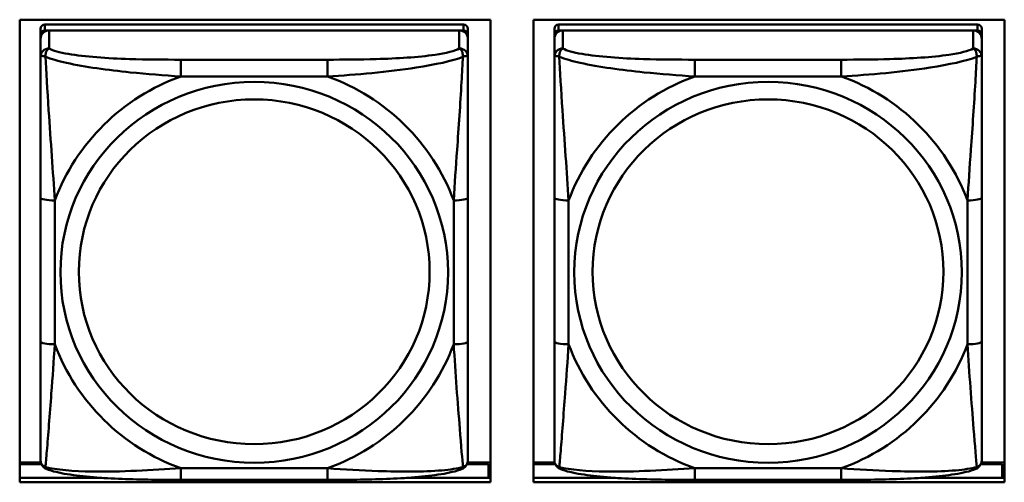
# Model space of a CAD drawing. Header units: inches. Extents: x 0.8 to 72.9, y -7.8 to 49.3.
# Tile 138 of 256: x 46.002 to 47.362, y 14.008 to 14.647. Entities that reach past the tile are written whole.
import ezdxf

# ---------------------------------------------------------------- set-up
doc = ezdxf.new("R2010")
doc.units = ezdxf.units.IN
doc.header["$MEASUREMENT"] = 0
doc.layers.add('Visible Edges(ROSSANSI)', color=7, linetype='Continuous', lineweight=50)
doc.layers.add('Visible Tangent Edges(ROSSANSI)', color=7, linetype='Continuous', lineweight=50)

msp = doc.modelspace()

# ---------------------------------------------------------------- linework, layer by layer
at = {"layer": 'Visible Edges(ROSSANSI)'}
for p, q in [((46.0019, 14.0083), (46.0019, 14.647)), ((46.0019, 14.647), (46.6525, 14.647)), ((46.6153, 14.6404), (46.0366, 14.6404)), ((46.6525, 14.647), (46.6525, 14.0083)), ((46.7119, 14.0083), (46.7119, 14.647)), ((46.7119, 14.647), (47.3625, 14.647)), ((47.3253, 14.6404), (46.7466, 14.6404)), ((47.3625, 14.647), (47.3625, 14.0083)), ((46.0307, 14.6346), (46.0307, 14.6264)), ((46.0307, 14.6206), (46.0307, 14.6264)), ((46.0366, 14.6322), (46.6153, 14.6322)), ((46.6094, 14.6322), (46.0425, 14.6322)), ((46.6212, 14.6264), (46.6212, 14.6346)), ((46.6212, 14.6264), (46.6212, 14.6206)), ((46.7407, 14.6346), (46.7407, 14.6264)), ((46.7407, 14.6206), (46.7407, 14.6264)), ((46.7466, 14.6322), (47.3253, 14.6322)), ((47.3194, 14.6322), (46.7525, 14.6322)), ((47.3312, 14.6264), (47.3312, 14.6346)), ((47.3312, 14.6264), (47.3312, 14.6206)), ((46.0307, 14.6206), (46.0307, 14.5957)), ((46.6212, 14.5957), (46.6212, 14.6206)), ((46.7407, 14.6206), (46.7407, 14.5957)), ((47.3312, 14.5957), (47.3312, 14.6206)), ((46.0307, 14.4012), (46.0307, 14.2026)), ((46.6212, 14.2026), (46.6212, 14.4012)), ((46.7407, 14.4012), (46.7407, 14.2026)), ((47.3312, 14.2026), (47.3312, 14.4012)), ((46.0311, 14.0355), (46.0019, 14.0355)), ((46.0019, 14.0332), (46.032, 14.0332)), ((46.62, 14.0332), (46.6497, 14.0332)), ((46.6525, 14.0355), (46.6208, 14.0355)), ((46.6497, 14.0332), (46.6497, 14.0144)), ((46.7411, 14.0355), (46.7119, 14.0355)), ((46.7119, 14.0332), (46.742, 14.0332)), ((47.33, 14.0332), (47.3597, 14.0332)), ((47.3625, 14.0355), (47.3308, 14.0355)), ((47.3597, 14.0332), (47.3597, 14.0144)), ((46.0019, 14.0144), (46.1154, 14.0144)), ((46.5365, 14.0144), (46.6525, 14.0144)), ((46.6525, 14.0253), (46.6497, 14.0253)), ((46.7119, 14.0144), (46.8254, 14.0144)), ((47.2465, 14.0144), (47.3625, 14.0144)), ((47.3625, 14.0253), (47.3597, 14.0253)), ((46.6525, 14.0083), (46.0019, 14.0083)), ((46.4271, 14.0116), (46.2248, 14.0116)), ((47.3625, 14.0083), (46.7119, 14.0083)), ((47.1371, 14.0116), (46.9348, 14.0116))]:
    msp.add_line(p, q, dxfattribs=at)
for centre, major_axis, start_param, end_param in [((46.0366, 14.6346), (-0.00591, 0), 4.712389, 6.283185), ((46.6153, 14.6346), (0.00591, 0), 0, 1.570796), ((46.7466, 14.6346), (-0.00591, 0), 4.712389, 6.283185), ((47.3253, 14.6346), (0.00591, 0), 0, 1.570796), ((46.0425, 14.6206), (-0.0118, 0), 4.712389, 6.283185), ((46.0366, 14.6264), (-0.00591, 0), 4.712389, 6.283185), ((46.6094, 14.6206), (0.0118, 0), 0, 1.570796), ((46.6153, 14.6264), (0.00591, 0), 0, 1.570796), ((46.7525, 14.6206), (-0.0118, 0), 4.712389, 6.283185), ((46.7466, 14.6264), (-0.00591, 0), 4.712389, 6.283185), ((47.3194, 14.6206), (0.0118, 0), 0, 1.570796), ((47.3253, 14.6264), (0.00591, 0), 0, 1.570796)]:
    msp.add_ellipse(centre, major_axis=major_axis, ratio=0.981793, start_param=start_param, end_param=end_param, dxfattribs=at)
for points, knots in [([(46.0307, 14.5957), (46.0307, 14.5866), (46.0307, 14.5713), (46.0307, 14.5541), (46.0307, 14.5277), (46.0307, 14.4974), (46.0307, 14.468), (46.0307, 14.4456), (46.0307, 14.4232), (46.0307, 14.4012)], [-0.7968224, -0.7968224, -0.7968224, -0.7968224, -0.6514613, -0.6514613, -0.6514613, -0.427691, -0.427691, -0.427691, -0.2569517, -0.2569517, -0.2569517, -0.2569517]), ([(46.6212, 14.4012), (46.6212, 14.4244), (46.6212, 14.4482), (46.6212, 14.4718), (46.6212, 14.503), (46.6212, 14.5352), (46.6212, 14.5621), (46.6212, 14.5759), (46.6212, 14.588), (46.6212, 14.5957)], [0.2569537, 0.2569537, 0.2569537, 0.2569537, 0.4371919, 0.4371919, 0.4371919, 0.6739428, 0.6739428, 0.6739428, 0.7963818, 0.7963818, 0.7963818, 0.7963818]), ([(46.7407, 14.5957), (46.7407, 14.5866), (46.7407, 14.5713), (46.7407, 14.5541), (46.7407, 14.5277), (46.7407, 14.4974), (46.7407, 14.468), (46.7407, 14.4456), (46.7407, 14.4232), (46.7407, 14.4012)], [-0.7968224, -0.7968224, -0.7968224, -0.7968224, -0.6514613, -0.6514613, -0.6514613, -0.427691, -0.427691, -0.427691, -0.2569517, -0.2569517, -0.2569517, -0.2569517]), ([(47.3312, 14.4012), (47.3312, 14.4244), (47.3312, 14.4482), (47.3312, 14.4718), (47.3312, 14.503), (47.3312, 14.5352), (47.3312, 14.5621), (47.3312, 14.5759), (47.3312, 14.588), (47.3312, 14.5957)], [0.2569537, 0.2569537, 0.2569537, 0.2569537, 0.4371919, 0.4371919, 0.4371919, 0.6739428, 0.6739428, 0.6739428, 0.7963818, 0.7963818, 0.7963818, 0.7963818]), ([(46.0307, 14.2026), (46.0307, 14.1794), (46.0307, 14.156), (46.0307, 14.1338), (46.0307, 14.1046), (46.0307, 14.0763), (46.0307, 14.0575), (46.0307, 14.0477), (46.0307, 14.0409), (46.0307, 14.0391)], [0.2569537, 0.2569537, 0.2569537, 0.2569537, 0.4371919, 0.4371919, 0.4371919, 0.6739428, 0.6739428, 0.6739428, 0.7963818, 0.7963818, 0.7963818, 0.7963818]), ([(46.6212, 14.0391), (46.6212, 14.0412), (46.6212, 14.0505), (46.6212, 14.0632), (46.6212, 14.0828), (46.6212, 14.1097), (46.6212, 14.1374), (46.6212, 14.1585), (46.6212, 14.1806), (46.6212, 14.2026)], [-0.7968224, -0.7968224, -0.7968224, -0.7968224, -0.6514613, -0.6514613, -0.6514613, -0.427691, -0.427691, -0.427691, -0.2569517, -0.2569517, -0.2569517, -0.2569517]), ([(46.7407, 14.2026), (46.7407, 14.1794), (46.7407, 14.156), (46.7407, 14.1338), (46.7407, 14.1046), (46.7407, 14.0763), (46.7407, 14.0575), (46.7407, 14.0477), (46.7407, 14.0409), (46.7407, 14.0391)], [0.2569537, 0.2569537, 0.2569537, 0.2569537, 0.4371919, 0.4371919, 0.4371919, 0.6739428, 0.6739428, 0.6739428, 0.7963818, 0.7963818, 0.7963818, 0.7963818]), ([(47.3312, 14.0391), (47.3312, 14.0412), (47.3312, 14.0505), (47.3312, 14.0632), (47.3312, 14.0828), (47.3312, 14.1097), (47.3312, 14.1374), (47.3312, 14.1585), (47.3312, 14.1806), (47.3312, 14.2026)], [-0.7968224, -0.7968224, -0.7968224, -0.7968224, -0.6514613, -0.6514613, -0.6514613, -0.427691, -0.427691, -0.427691, -0.2569517, -0.2569517, -0.2569517, -0.2569517]), ([(46.0387, 14.0268), (46.0377, 14.0272), (46.0366, 14.0278), (46.0346, 14.0294), (46.0337, 14.0303), (46.0324, 14.0323), (46.0319, 14.0333), (46.0312, 14.0352), (46.031, 14.0361), (46.0307, 14.0377), (46.0307, 14.0384), (46.0307, 14.0391)], [0.02510739, 0.02510739, 0.02510739, 0.02510739, 0.03073999, 0.03073999, 0.03637259, 0.03637259, 0.0420052, 0.0420052, 0.0476378, 0.0476378, 0.0532704, 0.0532704, 0.0532704, 0.0532704]), ([(46.6132, 14.0268), (46.6143, 14.0272), (46.6153, 14.0278), (46.6173, 14.0294), (46.6182, 14.0303), (46.6195, 14.0323), (46.62, 14.0333), (46.6207, 14.0352), (46.6209, 14.0361), (46.6212, 14.0377), (46.6212, 14.0384), (46.6212, 14.0391)], [0.02510739, 0.02510739, 0.02510739, 0.02510739, 0.03073999, 0.03073999, 0.03637259, 0.03637259, 0.0420052, 0.0420052, 0.0476378, 0.0476378, 0.0532704, 0.0532704, 0.0532704, 0.0532704]), ([(46.7487, 14.0268), (46.7477, 14.0272), (46.7466, 14.0278), (46.7446, 14.0294), (46.7437, 14.0303), (46.7424, 14.0323), (46.7419, 14.0333), (46.7412, 14.0352), (46.741, 14.0361), (46.7407, 14.0377), (46.7407, 14.0384), (46.7407, 14.0391)], [0.02510739, 0.02510739, 0.02510739, 0.02510739, 0.03073999, 0.03073999, 0.03637259, 0.03637259, 0.0420052, 0.0420052, 0.0476378, 0.0476378, 0.0532704, 0.0532704, 0.0532704, 0.0532704]), ([(47.3232, 14.0268), (47.3243, 14.0272), (47.3253, 14.0278), (47.3273, 14.0294), (47.3282, 14.0303), (47.3295, 14.0323), (47.33, 14.0333), (47.3307, 14.0352), (47.3309, 14.0361), (47.3312, 14.0377), (47.3312, 14.0384), (47.3312, 14.0391)], [0.02510739, 0.02510739, 0.02510739, 0.02510739, 0.03073999, 0.03073999, 0.03637259, 0.03637259, 0.0420052, 0.0420052, 0.0476378, 0.0476378, 0.0532704, 0.0532704, 0.0532704, 0.0532704]), ([(46.2248, 14.0116), (46.2113, 14.0116), (46.1976, 14.0117), (46.1703, 14.0121), (46.1567, 14.0124), (46.1299, 14.0135), (46.1166, 14.0142), (46.0909, 14.0163), (46.0787, 14.0177), (46.0566, 14.0213), (46.0472, 14.0233), (46.0387, 14.0268)], [0.2569517, 0.2569517, 0.2569517, 0.2569517, 0.3597049, 0.3597049, 0.4624581, 0.4624581, 0.5652112, 0.5652112, 0.6679644, 0.6679644, 0.7707176, 0.7707176, 0.7707176, 0.7707176]), ([(46.6132, 14.0268), (46.6048, 14.0233), (46.5953, 14.0213), (46.5732, 14.0177), (46.561, 14.0163), (46.5353, 14.0142), (46.522, 14.0135), (46.4952, 14.0124), (46.4816, 14.0121), (46.4543, 14.0117), (46.4406, 14.0116), (46.4271, 14.0116)], [-0.7703505, -0.7703505, -0.7703505, -0.7703505, -0.6676711, -0.6676711, -0.5649918, -0.5649918, -0.4623124, -0.4623124, -0.3596331, -0.3596331, -0.2569537, -0.2569537, -0.2569537, -0.2569537]), ([(46.9348, 14.0116), (46.9213, 14.0116), (46.9076, 14.0117), (46.8803, 14.0121), (46.8667, 14.0124), (46.8399, 14.0135), (46.8266, 14.0142), (46.8009, 14.0163), (46.7887, 14.0177), (46.7666, 14.0213), (46.7572, 14.0233), (46.7487, 14.0268)], [0.2569517, 0.2569517, 0.2569517, 0.2569517, 0.3597049, 0.3597049, 0.4624581, 0.4624581, 0.5652112, 0.5652112, 0.6679644, 0.6679644, 0.7707176, 0.7707176, 0.7707176, 0.7707176]), ([(47.3232, 14.0268), (47.3148, 14.0233), (47.3053, 14.0213), (47.2832, 14.0177), (47.271, 14.0163), (47.2453, 14.0142), (47.232, 14.0135), (47.2052, 14.0124), (47.1916, 14.0121), (47.1643, 14.0117), (47.1506, 14.0116), (47.1371, 14.0116)], [-0.7703505, -0.7703505, -0.7703505, -0.7703505, -0.6676711, -0.6676711, -0.5649918, -0.5649918, -0.4623124, -0.4623124, -0.3596331, -0.3596331, -0.2569537, -0.2569537, -0.2569537, -0.2569537])]:
    msp.add_open_spline(points, degree=3, knots=knots, dxfattribs=at)
at = {"layer": 'Visible Tangent Edges(ROSSANSI)'}
for p, q in [((46.0366, 14.6322), (46.0366, 14.6404)), ((46.6153, 14.6404), (46.6153, 14.6322)), ((46.7466, 14.6322), (46.7466, 14.6404)), ((47.3253, 14.6404), (47.3253, 14.6322)), ((46.0425, 14.6073), (46.0425, 14.6322)), ((46.6094, 14.6322), (46.6094, 14.6073)), ((46.7525, 14.6073), (46.7525, 14.6322)), ((47.3194, 14.6322), (47.3194, 14.6073)), ((46.2248, 14.5918), (46.2248, 14.5687)), ((46.4271, 14.5918), (46.2248, 14.5918)), ((46.4271, 14.5918), (46.4271, 14.5687)), ((46.9348, 14.5918), (46.9348, 14.5687)), ((47.1371, 14.5918), (46.9348, 14.5918)), ((47.1371, 14.5918), (47.1371, 14.5687)), ((46.2248, 14.5687), (46.4271, 14.5687)), ((46.9348, 14.5687), (47.1371, 14.5687)), ((46.0504, 14.1989), (46.0504, 14.3975)), ((46.6016, 14.3975), (46.6016, 14.1989)), ((46.7604, 14.1989), (46.7604, 14.3975)), ((47.3116, 14.3975), (47.3116, 14.1989)), ((46.4271, 14.0276), (46.2248, 14.0276)), ((46.2248, 14.0116), (46.2248, 14.0276)), ((46.4271, 14.0116), (46.4271, 14.0276)), ((47.1371, 14.0276), (46.9348, 14.0276)), ((46.9348, 14.0116), (46.9348, 14.0276)), ((47.1371, 14.0116), (47.1371, 14.0276))]:
    msp.add_line(p, q, dxfattribs=at)
for centre, major_axis, ratio, start_param, end_param in [((46.0425, 14.5957), (-0.0118, 0), 0.981793, 4.712389, 6.283185), ((46.6094, 14.5957), (0.0118, 0), 0.981793, 0, 1.570796), ((46.7525, 14.5957), (-0.0118, 0), 0.981793, 4.712389, 6.283185), ((47.3194, 14.5957), (0.0118, 0), 0.981793, 0, 1.570796), ((46.326, 14.2982), (-0.2936, 0), 0.981793, 5.064156, 5.931419), ((46.326, 14.2982), (0.2936, 0), 0.981793, 0.351767, 1.21903), ((47.036, 14.2982), (-0.2936, 0), 0.981793, 5.064156, 5.931419), ((47.036, 14.2982), (0.2936, 0), 0.981793, 0.351767, 1.21903), ((46.0504, 14.4012), (-0.0197, 0), 0.189952, 0, 1.570796), ((46.6016, 14.4012), (0.0197, 0), 0.189952, 4.712389, 6.283185), ((46.7604, 14.4012), (-0.0197, 0), 0.189952, 0, 1.570796), ((47.3116, 14.4012), (0.0197, 0), 0.189952, 4.712389, 6.283185), ((46.0504, 14.2026), (-0.0197, 0), 0.189952, 0, 1.570796), ((46.326, 14.2982), (-0.2936, 0), 0.981793, 0.351767, 1.21903), ((46.326, 14.2982), (0.2936, 0), 0.981793, 5.064156, 5.931419), ((46.6016, 14.2026), (0.0197, 0), 0.189952, 4.712389, 6.283185), ((46.7604, 14.2026), (-0.0197, 0), 0.189952, 0, 1.570796), ((47.036, 14.2982), (-0.2936, 0), 0.981793, 0.351767, 1.21903), ((47.036, 14.2982), (0.2936, 0), 0.981793, 5.064156, 5.931419), ((47.3116, 14.2026), (0.0197, 0), 0.189952, 4.712389, 6.283185)]:
    msp.add_ellipse(centre, major_axis=major_axis, ratio=ratio, start_param=start_param, end_param=end_param, dxfattribs=at)
for centre, major_axis in [((46.326, 14.2982), (-0.2678, 0)), ((47.036, 14.2982), (-0.2678, 0)), ((46.326, 14.299), (-0.2424, 0)), ((47.036, 14.299), (-0.2424, 0))]:
    msp.add_ellipse(centre, major_axis=major_axis, ratio=0.981793, dxfattribs=at)
for points, knots in [([(46.0375, 14.5958), (46.0375, 14.5969), (46.0376, 14.5979), (46.0378, 14.5999), (46.038, 14.6009), (46.0384, 14.6023), (46.0386, 14.6028), (46.039, 14.6035), (46.0391, 14.6038), (46.0394, 14.6043), (46.0396, 14.6047), (46.0402, 14.6055), (46.0406, 14.6059), (46.0415, 14.6067), (46.042, 14.607), (46.0425, 14.6073)], [-0.00023197, -0.00023197, -0.00023197, -0.00023197, 0.00913095, 0.00913095, 0.01983142, 0.01983142, 0.02651922, 0.02651922, 0.02986312, 0.02986312, 0.03521335, 0.03521335, 0.04377373, 0.04377373, 0.0532704, 0.0532704, 0.0532704, 0.0532704]), ([(46.2248, 14.5918), (46.2012, 14.5918), (46.1772, 14.592), (46.1538, 14.5927), (46.1231, 14.5937), (46.0922, 14.5957), (46.069, 14.5997), (46.057, 14.6017), (46.0474, 14.6043), (46.0425, 14.6073)], [0.2569537, 0.2569537, 0.2569537, 0.2569537, 0.4371919, 0.4371919, 0.4371919, 0.6739428, 0.6739428, 0.6739428, 0.7963818, 0.7963818, 0.7963818, 0.7963818]), ([(46.6094, 14.6073), (46.6037, 14.6038), (46.5912, 14.6008), (46.576, 14.5986), (46.5526, 14.5952), (46.5234, 14.5935), (46.4944, 14.5926), (46.4722, 14.592), (46.4495, 14.5918), (46.4271, 14.5918)], [-0.7968224, -0.7968224, -0.7968224, -0.7968224, -0.6514613, -0.6514613, -0.6514613, -0.427691, -0.427691, -0.427691, -0.2569517, -0.2569517, -0.2569517, -0.2569517]), ([(46.6094, 14.6073), (46.61, 14.607), (46.6105, 14.6067), (46.6113, 14.6059), (46.6117, 14.6055), (46.6123, 14.6047), (46.6125, 14.6043), (46.6128, 14.6038), (46.613, 14.6035), (46.6133, 14.6028), (46.6135, 14.6023), (46.6139, 14.6009), (46.6141, 14.5999), (46.6144, 14.5979), (46.6144, 14.5969), (46.6144, 14.5958)], [-0.0532704, -0.0532704, -0.0532704, -0.0532704, -0.04377373, -0.04377373, -0.03521335, -0.03521335, -0.02986312, -0.02986312, -0.02651922, -0.02651922, -0.01983142, -0.01983142, -0.00913095, -0.00913095, 0.00023197, 0.00023197, 0.00023197, 0.00023197]), ([(46.7475, 14.5958), (46.7475, 14.5969), (46.7476, 14.5979), (46.7478, 14.5999), (46.748, 14.6009), (46.7484, 14.6023), (46.7486, 14.6028), (46.749, 14.6035), (46.7491, 14.6038), (46.7494, 14.6043), (46.7496, 14.6047), (46.7502, 14.6055), (46.7506, 14.6059), (46.7515, 14.6067), (46.752, 14.607), (46.7525, 14.6073)], [-0.00023197, -0.00023197, -0.00023197, -0.00023197, 0.00913095, 0.00913095, 0.01983142, 0.01983142, 0.02651922, 0.02651922, 0.02986312, 0.02986312, 0.03521335, 0.03521335, 0.04377373, 0.04377373, 0.0532704, 0.0532704, 0.0532704, 0.0532704]), ([(46.9348, 14.5918), (46.9112, 14.5918), (46.8872, 14.592), (46.8638, 14.5927), (46.8331, 14.5937), (46.8022, 14.5957), (46.779, 14.5997), (46.767, 14.6017), (46.7574, 14.6043), (46.7525, 14.6073)], [0.2569537, 0.2569537, 0.2569537, 0.2569537, 0.4371919, 0.4371919, 0.4371919, 0.6739428, 0.6739428, 0.6739428, 0.7963818, 0.7963818, 0.7963818, 0.7963818]), ([(47.3194, 14.6073), (47.3137, 14.6038), (47.3012, 14.6008), (47.286, 14.5986), (47.2626, 14.5952), (47.2334, 14.5935), (47.2044, 14.5926), (47.1822, 14.592), (47.1595, 14.5918), (47.1371, 14.5918)], [-0.7968224, -0.7968224, -0.7968224, -0.7968224, -0.6514613, -0.6514613, -0.6514613, -0.427691, -0.427691, -0.427691, -0.2569517, -0.2569517, -0.2569517, -0.2569517]), ([(47.3194, 14.6073), (47.32, 14.607), (47.3205, 14.6067), (47.3213, 14.6059), (47.3217, 14.6055), (47.3223, 14.6047), (47.3225, 14.6043), (47.3228, 14.6038), (47.323, 14.6035), (47.3233, 14.6028), (47.3235, 14.6023), (47.3239, 14.6009), (47.3241, 14.5999), (47.3244, 14.5979), (47.3244, 14.5969), (47.3244, 14.5958)], [-0.0532704, -0.0532704, -0.0532704, -0.0532704, -0.04377373, -0.04377373, -0.03521335, -0.03521335, -0.02986312, -0.02986312, -0.02651922, -0.02651922, -0.01983142, -0.01983142, -0.00913095, -0.00913095, 0.00023197, 0.00023197, 0.00023197, 0.00023197]), ([(46.0307, 14.5957), (46.0307, 14.5959), (46.0308, 14.5962), (46.031, 14.5965), (46.0312, 14.5966), (46.0316, 14.5968), (46.0317, 14.5968), (46.0321, 14.5969), (46.0322, 14.5969), (46.0326, 14.5969), (46.0329, 14.5969), (46.0338, 14.5968), (46.0345, 14.5967), (46.0359, 14.5963), (46.0367, 14.5961), (46.0375, 14.5958)], [-0.0532704, -0.0532704, -0.0532704, -0.0532704, -0.04377373, -0.04377373, -0.03521335, -0.03521335, -0.02986312, -0.02986312, -0.02651922, -0.02651922, -0.01983142, -0.01983142, -0.00913095, -0.00913095, 0.00023197, 0.00023197, 0.00023197, 0.00023197]), ([(46.0375, 14.5958), (46.0452, 14.5928), (46.0552, 14.5899), (46.0922, 14.5818), (46.124, 14.5775), (46.1782, 14.5719), (46.2014, 14.5701), (46.2248, 14.5687)], [-0.7478145, -0.7478145, -0.7478145, -0.7478145, -0.6493253, -0.6493253, -0.427691, -0.427691, -0.2569537, -0.2569537, -0.2569537, -0.2569537]), ([(46.0504, 14.3975), (46.048, 14.4372), (46.0447, 14.4793), (46.0401, 14.5493), (46.0385, 14.5768), (46.0375, 14.5958)], [0.2569517, 0.2569517, 0.2569517, 0.2569517, 0.5559983, 0.5559983, 0.7482818, 0.7482818, 0.7482818, 0.7482818]), ([(46.4271, 14.5687), (46.4676, 14.5711), (46.51, 14.5748), (46.5756, 14.5849), (46.6, 14.59), (46.6144, 14.5958)], [0.2569517, 0.2569517, 0.2569517, 0.2569517, 0.5559983, 0.5559983, 0.7482818, 0.7482818, 0.7482818, 0.7482818]), ([(46.6144, 14.5958), (46.6139, 14.5858), (46.6132, 14.5737), (46.6108, 14.5316), (46.6085, 14.4984), (46.6046, 14.4434), (46.603, 14.4204), (46.6016, 14.3975)], [-0.7478145, -0.7478145, -0.7478145, -0.7478145, -0.6493253, -0.6493253, -0.427691, -0.427691, -0.2569537, -0.2569537, -0.2569537, -0.2569537]), ([(46.6144, 14.5958), (46.6152, 14.5961), (46.616, 14.5963), (46.6174, 14.5967), (46.6181, 14.5968), (46.619, 14.5969), (46.6193, 14.5969), (46.6197, 14.5969), (46.6199, 14.5969), (46.6202, 14.5968), (46.6204, 14.5968), (46.6207, 14.5966), (46.6209, 14.5965), (46.6212, 14.5962), (46.6212, 14.5959), (46.6212, 14.5957)], [-0.00023197, -0.00023197, -0.00023197, -0.00023197, 0.00913095, 0.00913095, 0.01983142, 0.01983142, 0.02651922, 0.02651922, 0.02986312, 0.02986312, 0.03521335, 0.03521335, 0.04377373, 0.04377373, 0.0532704, 0.0532704, 0.0532704, 0.0532704]), ([(46.7407, 14.5957), (46.7407, 14.5959), (46.7408, 14.5962), (46.741, 14.5965), (46.7412, 14.5966), (46.7416, 14.5968), (46.7417, 14.5968), (46.7421, 14.5969), (46.7422, 14.5969), (46.7426, 14.5969), (46.7429, 14.5969), (46.7438, 14.5968), (46.7445, 14.5967), (46.7459, 14.5963), (46.7467, 14.5961), (46.7475, 14.5958)], [-0.0532704, -0.0532704, -0.0532704, -0.0532704, -0.04377373, -0.04377373, -0.03521335, -0.03521335, -0.02986312, -0.02986312, -0.02651922, -0.02651922, -0.01983142, -0.01983142, -0.00913095, -0.00913095, 0.00023197, 0.00023197, 0.00023197, 0.00023197]), ([(46.7475, 14.5958), (46.7552, 14.5928), (46.7652, 14.5899), (46.8022, 14.5818), (46.834, 14.5775), (46.8882, 14.5719), (46.9114, 14.5701), (46.9348, 14.5687)], [-0.7478145, -0.7478145, -0.7478145, -0.7478145, -0.6493253, -0.6493253, -0.427691, -0.427691, -0.2569537, -0.2569537, -0.2569537, -0.2569537]), ([(46.7604, 14.3975), (46.758, 14.4372), (46.7547, 14.4793), (46.7501, 14.5493), (46.7485, 14.5768), (46.7475, 14.5958)], [0.2569517, 0.2569517, 0.2569517, 0.2569517, 0.5559983, 0.5559983, 0.7482818, 0.7482818, 0.7482818, 0.7482818]), ([(47.1371, 14.5687), (47.1776, 14.5711), (47.22, 14.5748), (47.2856, 14.5849), (47.31, 14.59), (47.3244, 14.5958)], [0.2569517, 0.2569517, 0.2569517, 0.2569517, 0.5559983, 0.5559983, 0.7482818, 0.7482818, 0.7482818, 0.7482818]), ([(47.3244, 14.5958), (47.3239, 14.5858), (47.3232, 14.5737), (47.3208, 14.5316), (47.3185, 14.4984), (47.3146, 14.4434), (47.313, 14.4204), (47.3116, 14.3975)], [-0.7478145, -0.7478145, -0.7478145, -0.7478145, -0.6493253, -0.6493253, -0.427691, -0.427691, -0.2569537, -0.2569537, -0.2569537, -0.2569537]), ([(47.3244, 14.5958), (47.3252, 14.5961), (47.326, 14.5963), (47.3274, 14.5967), (47.3281, 14.5968), (47.329, 14.5969), (47.3293, 14.5969), (47.3297, 14.5969), (47.3299, 14.5969), (47.3302, 14.5968), (47.3304, 14.5968), (47.3307, 14.5966), (47.3309, 14.5965), (47.3312, 14.5962), (47.3312, 14.5959), (47.3312, 14.5957)], [-0.00023197, -0.00023197, -0.00023197, -0.00023197, 0.00913095, 0.00913095, 0.01983142, 0.01983142, 0.02651922, 0.02651922, 0.02986312, 0.02986312, 0.03521335, 0.03521335, 0.04377373, 0.04377373, 0.0532704, 0.0532704, 0.0532704, 0.0532704]), ([(46.0375, 14.0294), (46.038, 14.0345), (46.0387, 14.0421), (46.0412, 14.0727), (46.0434, 14.1018), (46.0473, 14.1533), (46.049, 14.1759), (46.0504, 14.1989)], [-0.7478145, -0.7478145, -0.7478145, -0.7478145, -0.6493253, -0.6493253, -0.427691, -0.427691, -0.2569537, -0.2569537, -0.2569537, -0.2569537]), ([(46.6016, 14.1989), (46.6039, 14.1591), (46.6072, 14.118), (46.6119, 14.0591), (46.6135, 14.0386), (46.6144, 14.0294)], [0.2569517, 0.2569517, 0.2569517, 0.2569517, 0.5559983, 0.5559983, 0.7482818, 0.7482818, 0.7482818, 0.7482818]), ([(46.7475, 14.0294), (46.748, 14.0345), (46.7487, 14.0421), (46.7512, 14.0727), (46.7534, 14.1018), (46.7573, 14.1533), (46.759, 14.1759), (46.7604, 14.1989)], [-0.7478145, -0.7478145, -0.7478145, -0.7478145, -0.6493253, -0.6493253, -0.427691, -0.427691, -0.2569537, -0.2569537, -0.2569537, -0.2569537]), ([(47.3116, 14.1989), (47.3139, 14.1591), (47.3172, 14.118), (47.3219, 14.0591), (47.3235, 14.0386), (47.3244, 14.0294)], [0.2569517, 0.2569517, 0.2569517, 0.2569517, 0.5559983, 0.5559983, 0.7482818, 0.7482818, 0.7482818, 0.7482818]), ([(46.0375, 14.0294), (46.0367, 14.0297), (46.0359, 14.03), (46.0345, 14.0308), (46.0338, 14.0314), (46.0329, 14.0323), (46.0326, 14.0327), (46.0322, 14.0333), (46.0321, 14.0336), (46.0317, 14.0341), (46.0316, 14.0345), (46.0312, 14.0355), (46.031, 14.0361), (46.0308, 14.0375), (46.0307, 14.0383), (46.0307, 14.0391)], [-0.00023197, -0.00023197, -0.00023197, -0.00023197, 0.00913095, 0.00913095, 0.01983142, 0.01983142, 0.02651922, 0.02651922, 0.02986312, 0.02986312, 0.03521335, 0.03521335, 0.04377373, 0.04377373, 0.0532704, 0.0532704, 0.0532704, 0.0532704]), ([(46.0387, 14.0268), (46.0386, 14.0268), (46.0384, 14.0269), (46.038, 14.0273), (46.0378, 14.0276), (46.0376, 14.0284), (46.0375, 14.0289), (46.0375, 14.0294)], [-0.02510739, -0.02510739, -0.02510739, -0.02510739, -0.01983142, -0.01983142, -0.00913095, -0.00913095, 0.00023197, 0.00023197, 0.00023197, 0.00023197]), ([(46.2248, 14.0276), (46.1843, 14.0252), (46.142, 14.0225), (46.0763, 14.0235), (46.0519, 14.0254), (46.0375, 14.0294)], [0.2569517, 0.2569517, 0.2569517, 0.2569517, 0.5559983, 0.5559983, 0.7482818, 0.7482818, 0.7482818, 0.7482818]), ([(46.6144, 14.0294), (46.6067, 14.0274), (46.5967, 14.0258), (46.5597, 14.0225), (46.528, 14.0227), (46.4737, 14.0248), (46.4505, 14.0261), (46.4271, 14.0276)], [-0.7478145, -0.7478145, -0.7478145, -0.7478145, -0.6493253, -0.6493253, -0.427691, -0.427691, -0.2569537, -0.2569537, -0.2569537, -0.2569537]), ([(46.6144, 14.0294), (46.6144, 14.0289), (46.6144, 14.0284), (46.6141, 14.0276), (46.6139, 14.0273), (46.6135, 14.0269), (46.6134, 14.0268), (46.6132, 14.0268)], [-0.00023197, -0.00023197, -0.00023197, -0.00023197, 0.00913095, 0.00913095, 0.01983142, 0.01983142, 0.02510739, 0.02510739, 0.02510739, 0.02510739]), ([(46.6212, 14.0391), (46.6212, 14.0383), (46.6212, 14.0375), (46.6209, 14.0361), (46.6207, 14.0355), (46.6204, 14.0345), (46.6202, 14.0341), (46.6199, 14.0336), (46.6197, 14.0333), (46.6193, 14.0327), (46.619, 14.0323), (46.6181, 14.0314), (46.6174, 14.0308), (46.616, 14.03), (46.6152, 14.0297), (46.6144, 14.0294)], [-0.0532704, -0.0532704, -0.0532704, -0.0532704, -0.04377373, -0.04377373, -0.03521335, -0.03521335, -0.02986312, -0.02986312, -0.02651922, -0.02651922, -0.01983142, -0.01983142, -0.00913095, -0.00913095, 0.00023197, 0.00023197, 0.00023197, 0.00023197]), ([(46.7475, 14.0294), (46.7467, 14.0297), (46.7459, 14.03), (46.7445, 14.0308), (46.7438, 14.0314), (46.7429, 14.0323), (46.7426, 14.0327), (46.7422, 14.0333), (46.7421, 14.0336), (46.7417, 14.0341), (46.7416, 14.0345), (46.7412, 14.0355), (46.741, 14.0361), (46.7408, 14.0375), (46.7407, 14.0383), (46.7407, 14.0391)], [-0.00023197, -0.00023197, -0.00023197, -0.00023197, 0.00913095, 0.00913095, 0.01983142, 0.01983142, 0.02651922, 0.02651922, 0.02986312, 0.02986312, 0.03521335, 0.03521335, 0.04377373, 0.04377373, 0.0532704, 0.0532704, 0.0532704, 0.0532704]), ([(46.7487, 14.0268), (46.7486, 14.0268), (46.7484, 14.0269), (46.748, 14.0273), (46.7478, 14.0276), (46.7476, 14.0284), (46.7475, 14.0289), (46.7475, 14.0294)], [-0.02510739, -0.02510739, -0.02510739, -0.02510739, -0.01983142, -0.01983142, -0.00913095, -0.00913095, 0.00023197, 0.00023197, 0.00023197, 0.00023197]), ([(46.9348, 14.0276), (46.8943, 14.0252), (46.852, 14.0225), (46.7863, 14.0235), (46.7619, 14.0254), (46.7475, 14.0294)], [0.2569517, 0.2569517, 0.2569517, 0.2569517, 0.5559983, 0.5559983, 0.7482818, 0.7482818, 0.7482818, 0.7482818]), ([(47.3244, 14.0294), (47.3167, 14.0274), (47.3067, 14.0258), (47.2697, 14.0225), (47.238, 14.0227), (47.1837, 14.0248), (47.1605, 14.0261), (47.1371, 14.0276)], [-0.7478145, -0.7478145, -0.7478145, -0.7478145, -0.6493253, -0.6493253, -0.427691, -0.427691, -0.2569537, -0.2569537, -0.2569537, -0.2569537]), ([(47.3244, 14.0294), (47.3244, 14.0289), (47.3244, 14.0284), (47.3241, 14.0276), (47.3239, 14.0273), (47.3235, 14.0269), (47.3234, 14.0268), (47.3232, 14.0268)], [-0.00023197, -0.00023197, -0.00023197, -0.00023197, 0.00913095, 0.00913095, 0.01983142, 0.01983142, 0.02510739, 0.02510739, 0.02510739, 0.02510739]), ([(47.3312, 14.0391), (47.3312, 14.0383), (47.3312, 14.0375), (47.3309, 14.0361), (47.3307, 14.0355), (47.3304, 14.0345), (47.3302, 14.0341), (47.3299, 14.0336), (47.3297, 14.0333), (47.3293, 14.0327), (47.329, 14.0323), (47.3281, 14.0314), (47.3274, 14.0308), (47.326, 14.03), (47.3252, 14.0297), (47.3244, 14.0294)], [-0.0532704, -0.0532704, -0.0532704, -0.0532704, -0.04377373, -0.04377373, -0.03521335, -0.03521335, -0.02986312, -0.02986312, -0.02651922, -0.02651922, -0.01983142, -0.01983142, -0.00913095, -0.00913095, 0.00023197, 0.00023197, 0.00023197, 0.00023197])]:
    msp.add_open_spline(points, degree=3, knots=knots, dxfattribs=at)

doc.saveas('drawing.dxf')
